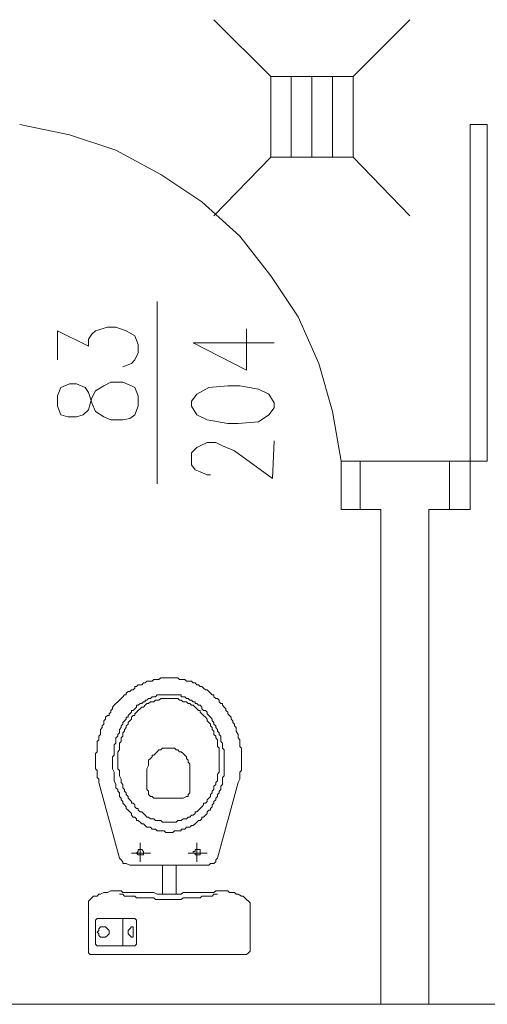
# Model space of a CAD drawing. Header units: inches. Extents: x -1441 to 3871, y -4351 to 2413.
# Tile 177 of 256: x -827 to -711, y 212 to 455. Entities that reach past the tile are written whole.
import ezdxf

# ---------------------------------------------------------------- set-up
doc = ezdxf.new("R2010")
doc.units = ezdxf.units.IN
doc.header["$MEASUREMENT"] = 0
doc.layers.add('at_Entity', color=7, linetype='Continuous')
doc.layers.add('at_Rect', color=7, linetype='Continuous')

msp = doc.modelspace()

# ---------------------------------------------------------------- linework, layer by layer
at = {"layer": 'at_Entity', "color": 7, "lineweight": 15}
for p, q in [((-764.82605, 440.6932), (-778.7939, 454.67058)), ((-744.50875, 440.6932), (-730.53614, 454.67058)), ((-764.82605, 420.80047), (-764.82605, 440.6932)), ((-764.82605, 440.6932), (-744.50875, 440.6932)), ((-759.74553, 420.80047), (-759.74553, 440.6932)), ((-754.66502, 420.80047), (-754.66502, 440.6932)), ((-749.5845, 420.80047), (-749.5845, 440.6932)), ((-744.50875, 420.80047), (-744.50875, 440.6932)), ((-826.62231, 428.86251), (-814.34797, 426.33418)), ((-814.34797, 426.33418), (-802.92277, 422.51783)), ((-802.92277, 422.51783), (-791.9126, 416.55478)), ((-778.7939, 406.39374), (-764.82605, 420.80047)), ((-744.50875, 420.80047), (-764.82605, 420.80047)), ((-730.53614, 406.39374), (-744.50875, 420.80047)), ((-791.9126, 416.55478), (-781.75634, 409.82846)), ((-781.75634, 409.82846), (-772.44444, 401.33708)), ((-772.44444, 401.33708), (-764.82605, 391.60539)), ((-764.82605, 391.60539), (-758.05203, 381.44435)), ((-792.76174, 340.37088), (-792.76174, 385.2607)), ((-758.05203, 381.44435), (-752.97151, 369.9953)), ((-807.99852, 378.05734), (-805.03608, 378.91602)), ((-805.03608, 378.91602), (-802.92277, 378.91602)), ((-802.92277, 378.91602), (-800.38013, 378.05734)), ((-770.75094, 368.32565), (-770.75094, 378.48668)), ((-817.31041, 370.85398), (-817.31041, 378.05734)), ((-817.31041, 378.05734), (-809.69202, 374.24099)), ((-809.69202, 375.95835), (-808.84766, 377.19866)), ((-809.69202, 374.24099), (-809.69202, 375.95835)), ((-808.84766, 377.19866), (-807.99852, 378.05734)), ((-800.38013, 378.05734), (-798.26205, 376.76932)), ((-798.26205, 376.76932), (-797.41769, 374.67033)), ((-797.41769, 374.67033), (-797.41769, 372.57134)), ((-783.87441, 375.09967), (-770.75094, 368.32565)), ((-783.87441, 375.09967), (-763.97691, 375.09967)), ((-797.41769, 372.57134), (-798.26205, 370.85398)), ((-799.11119, 369.9953), (-801.2245, 369.18433)), ((-798.26205, 370.85398), (-799.11119, 369.9953)), ((-752.97151, 369.9953), (-749.5845, 358.16461)), ((-816.46605, 364.07996), (-817.31041, 361.98096)), ((-814.34797, 364.93863), (-816.46605, 364.07996)), ((-812.65447, 364.93863), (-814.34797, 364.93863)), ((-810.53639, 364.07996), (-812.65447, 364.93863)), ((-809.69202, 362.83964), (-810.53639, 364.07996)), ((-807.99852, 363.22128), (-805.88521, 364.5093)), ((-805.88521, 364.5093), (-804.19171, 365.36797)), ((-804.19171, 365.36797), (-801.2245, 365.36797)), ((-801.2245, 365.36797), (-799.11119, 364.5093)), ((-799.11119, 364.5093), (-798.26205, 364.07996)), ((-798.26205, 364.07996), (-797.41769, 361.98096)), ((-780.06283, 364.07996), (-783.02527, 362.4103)), ((-775.40688, 364.5093), (-780.06283, 364.07996)), ((-772.44444, 364.5093), (-775.40688, 364.5093)), ((-767.78849, 363.65062), (-772.44444, 364.5093)), ((-817.31041, 361.98096), (-817.31041, 359.45263)), ((-808.84766, 360.26361), (-809.69202, 362.83964)), ((-809.69202, 358.59395), (-808.84766, 361.55162)), ((-808.84766, 361.55162), (-807.99852, 363.22128)), ((-797.41769, 361.98096), (-797.41769, 359.45263)), ((-783.02527, 362.4103), (-784.29421, 360.69294)), ((-765.24585, 362.4103), (-767.78849, 363.65062)), ((-763.97691, 360.26361), (-765.24585, 362.4103)), ((-817.31041, 359.45263), (-816.46605, 357.30593)), ((-807.99852, 358.16461), (-808.84766, 360.26361)), ((-797.41769, 359.45263), (-798.26205, 357.30593)), ((-784.29421, 360.69294), (-784.29421, 359.45263)), ((-784.29421, 359.45263), (-783.02527, 357.30593)), ((-765.24585, 357.30593), (-763.97691, 359.02329)), ((-763.97691, 359.02329), (-763.97691, 360.26361)), ((-816.46605, 357.30593), (-814.77254, 356.87659)), ((-814.77254, 356.87659), (-812.65447, 356.87659)), ((-812.65447, 356.87659), (-810.96096, 357.30593)), ((-810.96096, 357.30593), (-809.69202, 358.59395)), ((-805.88521, 356.87659), (-807.99852, 358.16461)), ((-804.19171, 356.06562), (-805.88521, 356.87659)), ((-798.26205, 357.30593), (-799.53099, 356.44725)), ((-783.02527, 357.30593), (-780.4874, 356.06562)), ((-767.78849, 355.63628), (-765.24585, 357.30593)), ((-749.5845, 358.16461), (-747.4712, 345.90459)), ((-801.2245, 356.06562), (-804.19171, 356.06562)), ((-799.53099, 356.44725), (-801.2245, 356.06562)), ((-780.4874, 356.06562), (-775.40688, 355.20694)), ((-775.40688, 355.20694), (-772.86901, 355.20694)), ((-772.86901, 355.20694), (-767.78849, 355.63628)), ((-784.29421, 348.00358), (-783.02527, 349.2916)), ((-783.02527, 349.2916), (-782.17614, 349.72094)), ((-782.17614, 349.72094), (-780.4874, 350.53191)), ((-780.4874, 350.53191), (-778.36933, 350.53191)), ((-778.36933, 350.53191), (-776.67582, 349.72094)), ((-776.67582, 349.72094), (-773.71338, 348.43292)), ((-764.40148, 341.6589), (-763.97691, 350.96125)), ((-784.29421, 345.04591), (-784.29421, 348.00358)), ((-773.71338, 348.43292), (-764.40148, 341.6589)), ((-783.44984, 343.75789), (-784.29421, 345.04591)), ((-742.81525, 345.90459), (-747.4712, 345.90459)), ((-747.4712, 345.90459), (-747.4712, 334.02619)), ((-742.81525, 345.90459), (-720.79968, 345.90459)), ((-742.81525, 334.02619), (-742.81525, 345.90459)), ((-742.81525, 334.02619), (-742.81525, 345.90459)), ((-720.79968, 334.02619), (-720.79968, 345.90459)), ((-720.79968, 334.02619), (-720.79968, 345.90459)), ((-720.79968, 345.90459), (-715.72393, 345.90459)), ((-715.72393, 345.90459), (-715.72393, 334.02619)), ((-782.17614, 343.32855), (-783.44984, 343.75789)), ((-780.4874, 342.51757), (-782.17614, 343.32855)), ((-779.63826, 342.51757), (-780.4874, 342.51757)), ((-747.4712, 334.02619), (-742.81525, 334.02619)), ((-742.81525, 334.02619), (-737.73473, 334.02619)), ((-737.73473, 212.12718), (-737.73473, 334.02619)), ((-725.88019, 334.02619), (-725.88019, 212.12718)), ((-725.88019, 334.02619), (-720.79968, 334.02619)), ((-715.72393, 334.02619), (-720.79968, 334.02619)), ((-796.56855, 290.85373), (-796.14875, 291.28307)), ((-796.14875, 291.28307), (-795.72418, 291.28307)), ((-795.72418, 291.28307), (-795.29961, 291.71241)), ((-795.29961, 291.71241), (-794.03068, 291.71241)), ((-794.03068, 291.71241), (-793.60611, 292.14175)), ((-793.60611, 292.14175), (-792.33717, 292.14175)), ((-792.33717, 292.14175), (-791.9126, 292.57108)), ((-791.9126, 292.57108), (-789.7993, 292.57108)), ((-789.7993, 292.57108), (-787.68122, 292.57108)), ((-787.68122, 292.57108), (-787.25665, 292.14175)), ((-787.25665, 292.14175), (-785.98772, 292.14175)), ((-785.98772, 292.14175), (-785.56315, 291.71241)), ((-785.56315, 291.71241), (-784.29421, 291.71241)), ((-784.29421, 291.71241), (-783.87441, 291.28307)), ((-783.87441, 291.28307), (-783.44984, 291.28307)), ((-783.44984, 291.28307), (-783.02527, 290.85373)), ((-800.38013, 288.74519), (-799.95556, 289.16499)), ((-800.38013, 288.32062), (-800.38013, 288.74519)), ((-799.95556, 289.16499), (-799.53099, 289.16499)), ((-799.53099, 289.16499), (-799.11119, 289.58956)), ((-799.11119, 289.58956), (-798.68662, 289.58956)), ((-798.68662, 289.58956), (-798.26205, 289.99505)), ((-798.26205, 289.99505), (-798.26205, 290.42439)), ((-798.26205, 290.42439), (-797.84226, 290.42439)), ((-797.84226, 290.42439), (-797.41769, 290.85373)), ((-797.41769, 290.85373), (-796.56855, 290.85373)), ((-783.02527, 290.85373), (-782.60071, 290.85373)), ((-782.60071, 290.85373), (-782.17614, 290.42439)), ((-782.17614, 290.42439), (-781.75634, 290.42439)), ((-781.75634, 290.42439), (-781.33177, 289.99505)), ((-781.33177, 289.99505), (-780.9072, 289.58956)), ((-780.9072, 289.58956), (-780.4874, 289.58956)), ((-780.4874, 289.58956), (-780.06283, 289.16499)), ((-780.06283, 289.16499), (-779.63826, 288.74519)), ((-779.63826, 288.74519), (-779.21369, 288.32062)), ((-803.34257, 285.78275), (-802.92277, 286.20255)), ((-802.92277, 286.20255), (-802.4982, 286.62712)), ((-802.4982, 286.62712), (-802.07363, 287.05169)), ((-802.07363, 287.05169), (-801.64907, 287.47626)), ((-801.64907, 287.47626), (-801.2245, 287.89606)), ((-801.2245, 287.89606), (-800.8047, 288.32062)), ((-800.8047, 288.32062), (-800.38013, 288.32062)), ((-796.99312, 286.20255), (-797.41769, 285.78275)), ((-796.56855, 286.20255), (-796.99312, 286.20255)), ((-796.14875, 286.62712), (-796.56855, 286.20255)), ((-795.72418, 286.62712), (-796.14875, 286.62712)), ((-795.29961, 287.05169), (-795.72418, 287.05169)), ((-795.72418, 287.05169), (-795.72418, 286.62712)), ((-795.29961, 286.20255), (-795.72418, 285.78275)), ((-794.87981, 287.47626), (-795.29961, 287.05169)), ((-794.87981, 286.20255), (-795.29961, 286.20255)), ((-794.45524, 287.47626), (-794.87981, 287.47626)), ((-794.45524, 286.62712), (-794.87981, 286.20255)), ((-794.03068, 287.89606), (-794.45524, 287.47626)), ((-793.60611, 286.62712), (-794.45524, 286.62712)), ((-793.18154, 287.89606), (-794.03068, 287.89606)), ((-793.18154, 287.05169), (-793.60611, 286.62712)), ((-792.76174, 288.32062), (-793.18154, 287.89606)), ((-792.33717, 287.05169), (-793.18154, 287.05169)), ((-786.83685, 288.32062), (-792.76174, 288.32062)), ((-791.9126, 287.47626), (-792.33717, 287.05169)), ((-787.68122, 287.47626), (-791.9126, 287.47626)), ((-787.25665, 287.05169), (-787.68122, 287.47626)), ((-786.83685, 287.05169), (-787.25665, 287.05169)), ((-786.83685, 287.89606), (-786.83685, 288.32062)), ((-785.98772, 287.89606), (-786.83685, 287.89606)), ((-786.41229, 286.62712), (-786.83685, 287.05169)), ((-785.56315, 286.62712), (-786.41229, 286.62712)), ((-785.56315, 287.47626), (-785.98772, 287.89606)), ((-785.14335, 287.47626), (-785.56315, 287.47626)), ((-785.14335, 286.20255), (-785.56315, 286.62712)), ((-784.71878, 287.05169), (-785.14335, 287.47626)), ((-784.71878, 286.20255), (-785.14335, 286.20255)), ((-784.29421, 287.05169), (-784.71878, 287.05169)), ((-784.29421, 285.78275), (-784.71878, 286.20255)), ((-783.87441, 286.62712), (-784.29421, 287.05169)), ((-783.44984, 286.62712), (-783.87441, 286.62712)), ((-783.44984, 286.20255), (-783.44984, 286.62712)), ((-783.02527, 286.20255), (-783.44984, 286.20255)), ((-782.60071, 285.78275), (-783.02527, 286.20255)), ((-779.21369, 288.32062), (-778.7939, 288.32062)), ((-778.7939, 288.32062), (-778.7939, 287.89606)), ((-778.7939, 287.89606), (-778.36933, 287.47626)), ((-778.36933, 287.47626), (-777.94476, 287.47626)), ((-777.94476, 287.47626), (-777.52496, 287.05169)), ((-777.52496, 287.05169), (-777.52496, 286.62712)), ((-777.52496, 286.62712), (-777.10039, 286.20255)), ((-777.10039, 286.20255), (-776.67582, 286.20255)), ((-776.67582, 286.20255), (-776.67582, 285.78275)), ((-804.61151, 283.66468), (-804.19171, 284.08925)), ((-804.19171, 284.50904), (-803.76714, 284.93361)), ((-804.19171, 284.08925), (-804.19171, 284.50904)), ((-803.76714, 285.35818), (-803.34257, 285.78275)), ((-803.76714, 284.93361), (-803.76714, 285.35818)), ((-799.11119, 284.08925), (-799.53099, 283.66468)), ((-798.68662, 284.50904), (-799.11119, 284.50904)), ((-799.11119, 284.50904), (-799.11119, 284.08925)), ((-798.26205, 284.93361), (-798.68662, 284.50904)), ((-797.84226, 285.35818), (-798.26205, 284.93361)), ((-797.84226, 284.08925), (-798.26205, 283.66468)), ((-797.41769, 285.78275), (-797.84226, 285.78275)), ((-797.84226, 285.78275), (-797.84226, 285.35818)), ((-797.41769, 284.50904), (-797.84226, 284.08925)), ((-796.99312, 284.93361), (-797.41769, 284.50904)), ((-796.56855, 285.35818), (-796.99312, 284.93361)), ((-796.14875, 285.35818), (-796.56855, 285.35818)), ((-795.72418, 285.78275), (-796.14875, 285.35818)), ((-783.87441, 285.78275), (-784.29421, 285.78275)), ((-783.44984, 285.35818), (-783.87441, 285.78275)), ((-783.02527, 284.93361), (-783.44984, 285.35818)), ((-782.60071, 284.50904), (-783.02527, 284.93361)), ((-782.17614, 285.78275), (-782.60071, 285.78275)), ((-782.17614, 284.50904), (-782.60071, 284.50904)), ((-781.75634, 285.35818), (-782.17614, 285.78275)), ((-782.17614, 284.08925), (-782.17614, 284.50904)), ((-781.75634, 283.66468), (-782.17614, 284.08925)), ((-781.75634, 284.93361), (-781.75634, 285.35818)), ((-781.33177, 284.50904), (-781.75634, 284.93361)), ((-780.9072, 284.50904), (-781.33177, 284.50904)), ((-780.4874, 284.08925), (-780.9072, 284.50904)), ((-780.4874, 283.66468), (-780.4874, 284.08925)), ((-776.67582, 285.78275), (-776.25125, 285.35818)), ((-776.25125, 285.35818), (-775.83145, 284.93361)), ((-775.83145, 284.93361), (-775.83145, 284.50904)), ((-775.83145, 284.50904), (-775.40688, 284.08925)), ((-775.40688, 284.08925), (-775.40688, 283.66468)), ((-805.88521, 281.97117), (-805.46065, 282.39574)), ((-805.88521, 281.12203), (-805.88521, 281.97117)), ((-805.46065, 282.82031), (-805.03608, 283.24011)), ((-805.46065, 282.39574), (-805.46065, 282.82031)), ((-805.03608, 283.24011), (-804.61151, 283.24011)), ((-804.61151, 283.24011), (-804.61151, 283.66468)), ((-800.8047, 281.97117), (-801.2245, 281.5466)), ((-801.2245, 281.5466), (-801.2245, 281.12203)), ((-800.38013, 282.39574), (-800.8047, 281.97117)), ((-799.95556, 282.82031), (-800.38013, 282.82031)), ((-800.38013, 282.82031), (-800.38013, 282.39574)), ((-799.53099, 283.66468), (-799.95556, 283.24011)), ((-799.95556, 283.24011), (-799.95556, 282.82031)), ((-799.53099, 281.97117), (-799.95556, 281.5466)), ((-799.95556, 281.5466), (-799.95556, 281.12203)), ((-799.11119, 282.39574), (-799.53099, 281.97117)), ((-798.68662, 283.24011), (-799.11119, 282.82031)), ((-799.11119, 282.82031), (-799.11119, 282.39574)), ((-798.26205, 283.24011), (-798.68662, 283.24011)), ((-798.26205, 283.66468), (-798.26205, 283.24011)), ((-781.33177, 283.24011), (-781.75634, 283.66468)), ((-780.9072, 282.82031), (-781.33177, 283.24011)), ((-780.4874, 282.39574), (-780.9072, 282.82031)), ((-780.06283, 283.24011), (-780.4874, 283.66468)), ((-780.4874, 281.97117), (-780.4874, 282.39574)), ((-780.06283, 281.5466), (-780.4874, 281.97117)), ((-779.63826, 282.82031), (-780.06283, 283.24011)), ((-779.63826, 281.12203), (-780.06283, 281.5466)), ((-779.21369, 282.39574), (-779.63826, 282.82031)), ((-779.21369, 281.97117), (-779.21369, 282.39574)), ((-778.7939, 281.5466), (-779.21369, 281.97117)), ((-778.7939, 281.12203), (-778.7939, 281.5466)), ((-775.40688, 283.66468), (-774.98232, 283.24011)), ((-774.98232, 283.24011), (-774.55775, 282.82031)), ((-774.55775, 282.82031), (-774.55775, 282.39574)), ((-774.55775, 282.39574), (-774.13795, 281.97117)), ((-774.13795, 281.97117), (-774.13795, 281.5466)), ((-774.13795, 281.5466), (-773.71338, 281.12203)), ((-806.72958, 279.8531), (-806.30501, 280.27767)), ((-806.72958, 278.58416), (-806.72958, 279.8531)), ((-806.30501, 280.70223), (-805.88521, 281.12203)), ((-806.30501, 280.27767), (-806.30501, 280.70223)), ((-802.07363, 279.00873), (-802.4982, 278.58416)), ((-801.64907, 280.27767), (-802.07363, 279.8531)), ((-802.07363, 279.8531), (-802.07363, 279.00873)), ((-801.2245, 281.12203), (-801.64907, 280.70223)), ((-801.64907, 280.70223), (-801.64907, 280.27767)), ((-800.8047, 279.4333), (-801.2245, 279.00873)), ((-801.2245, 279.00873), (-801.2245, 278.15959)), ((-800.38013, 280.27767), (-800.8047, 279.8531)), ((-800.8047, 279.8531), (-800.8047, 279.4333)), ((-799.95556, 281.12203), (-800.38013, 280.70223)), ((-800.38013, 280.70223), (-800.38013, 280.27767)), ((-779.63826, 280.70223), (-779.63826, 281.12203)), ((-779.21369, 280.27767), (-779.63826, 280.70223)), ((-779.21369, 279.8531), (-779.21369, 280.27767)), ((-778.7939, 279.4333), (-779.21369, 279.8531)), ((-778.36933, 280.70223), (-778.7939, 281.12203)), ((-778.7939, 278.58416), (-778.7939, 279.4333)), ((-778.36933, 280.27767), (-778.36933, 280.70223)), ((-777.94476, 279.8531), (-778.36933, 280.27767)), ((-777.94476, 279.4333), (-777.94476, 279.8531)), ((-777.52496, 279.00873), (-777.94476, 279.4333)), ((-777.52496, 278.58416), (-777.52496, 279.00873)), ((-773.71338, 281.12203), (-773.71338, 280.70223)), ((-773.71338, 280.70223), (-773.28881, 280.27767)), ((-773.28881, 280.27767), (-773.28881, 279.4333)), ((-773.28881, 279.4333), (-772.86901, 278.58416)), ((-807.57395, 276.89065), (-807.15415, 277.31522)), ((-807.57395, 274.35278), (-807.57395, 276.89065)), ((-807.15415, 278.15959), (-806.72958, 278.58416)), ((-807.15415, 277.31522), (-807.15415, 278.15959)), ((-802.4982, 278.15959), (-802.92277, 277.73979)), ((-802.92277, 277.73979), (-802.92277, 276.47086)), ((-802.4982, 278.58416), (-802.4982, 278.15959)), ((-801.64907, 276.89065), (-802.07363, 276.47086)), ((-801.2245, 278.15959), (-801.64907, 277.73979)), ((-801.64907, 277.73979), (-801.64907, 276.89065)), ((-778.36933, 278.15959), (-778.7939, 278.58416)), ((-778.36933, 277.73979), (-778.36933, 278.15959)), ((-777.94476, 277.31522), (-778.36933, 277.73979)), ((-777.94476, 275.62172), (-777.94476, 277.31522)), ((-777.10039, 278.15959), (-777.52496, 278.58416)), ((-777.10039, 276.89065), (-777.10039, 278.15959)), ((-776.67582, 276.47086), (-777.10039, 276.89065)), ((-772.86901, 278.58416), (-772.86901, 277.73979)), ((-772.86901, 277.73979), (-772.44444, 277.31522)), ((-772.44444, 277.31522), (-772.44444, 275.62172)), ((-807.99852, 273.92821), (-807.57395, 274.35278)), ((-802.92277, 276.47086), (-803.34257, 276.04629)), ((-803.34257, 276.04629), (-803.34257, 273.50364)), ((-802.07363, 274.77735), (-802.4982, 274.35278)), ((-802.4982, 274.35278), (-802.4982, 270.11663)), ((-802.07363, 276.47086), (-802.07363, 274.77735)), ((-792.76174, 274.35278), (-793.18154, 273.92821)), ((-792.33717, 274.77735), (-792.76174, 274.35278)), ((-791.9126, 274.77735), (-792.33717, 274.77735)), ((-791.4928, 275.19715), (-791.9126, 274.77735)), ((-788.52559, 275.19715), (-791.4928, 275.19715)), ((-788.10579, 274.77735), (-788.52559, 275.19715)), ((-787.68122, 274.77735), (-788.10579, 274.77735)), ((-787.25665, 274.35278), (-787.68122, 274.77735)), ((-786.83685, 274.35278), (-787.25665, 274.35278)), ((-786.41229, 273.92821), (-786.83685, 274.35278)), ((-777.52496, 275.19715), (-777.94476, 275.62172)), ((-777.52496, 269.27226), (-777.52496, 275.19715)), ((-776.67582, 275.19715), (-776.67582, 276.47086)), ((-776.25125, 274.77735), (-776.67582, 275.19715)), ((-776.25125, 268.4279), (-776.25125, 274.77735)), ((-772.44444, 275.62172), (-772.01987, 275.19715)), ((-772.01987, 275.19715), (-772.01987, 272.23471)), ((-807.99852, 272.23471), (-807.99852, 273.92821)), ((-807.99852, 270.11663), (-807.99852, 272.23471)), ((-803.34257, 273.50364), (-803.76714, 273.08384)), ((-803.76714, 273.08384), (-803.76714, 270.11663)), ((-794.45524, 272.65928), (-794.87981, 272.23471)), ((-794.87981, 272.23471), (-794.87981, 270.96577)), ((-794.03068, 273.08384), (-794.45524, 272.65928)), ((-793.60611, 273.50364), (-794.03068, 273.50364)), ((-794.03068, 273.50364), (-794.03068, 273.08384)), ((-793.18154, 273.92821), (-793.60611, 273.50364)), ((-785.98772, 273.50364), (-786.41229, 273.92821)), ((-785.56315, 273.08384), (-785.98772, 273.50364)), ((-785.56315, 272.65928), (-785.56315, 273.08384)), ((-785.14335, 272.23471), (-785.56315, 272.65928)), ((-785.14335, 271.81491), (-785.14335, 272.23471)), ((-784.71878, 271.39034), (-785.14335, 271.81491)), ((-772.01987, 272.23471), (-772.01987, 269.69683)), ((-807.57395, 269.69683), (-807.99852, 270.11663)), ((-807.57395, 268.00333), (-807.57395, 269.69683)), ((-803.76714, 270.11663), (-803.34257, 269.27226)), ((-803.34257, 269.27226), (-803.34257, 267.15419)), ((-802.4982, 270.11663), (-802.07363, 269.69683)), ((-802.07363, 269.69683), (-802.07363, 268.4279)), ((-794.87981, 270.96577), (-795.29961, 270.11663)), ((-795.29961, 270.11663), (-795.29961, 265.04089)), ((-784.71878, 264.19175), (-784.71878, 271.39034)), ((-777.94476, 268.84769), (-777.52496, 269.27226)), ((-772.01987, 269.69683), (-772.44444, 269.27226)), ((-772.44444, 269.27226), (-772.44444, 267.57876)), ((-807.15415, 267.57876), (-807.57395, 268.00333)), ((-807.15415, 266.73439), (-807.15415, 267.57876)), ((-803.34257, 267.15419), (-802.92277, 266.30982)), ((-802.07363, 268.4279), (-801.64907, 267.57876)), ((-801.64907, 267.57876), (-801.64907, 266.73439)), ((-778.36933, 266.73439), (-777.94476, 267.15419)), ((-777.94476, 267.15419), (-777.94476, 268.84769)), ((-776.67582, 268.00333), (-776.25125, 268.4279)), ((-776.67582, 266.30982), (-776.67582, 268.00333)), ((-772.44444, 267.57876), (-772.86901, 266.73439)), ((-802.07363, 248.10583), (-807.15415, 266.73439)), ((-802.92277, 266.30982), (-802.92277, 265.46545)), ((-802.92277, 265.46545), (-802.4982, 265.04089)), ((-802.4982, 265.04089), (-802.4982, 264.61632)), ((-802.4982, 264.61632), (-802.07363, 264.19175)), ((-801.64907, 266.73439), (-801.2245, 266.30982)), ((-801.2245, 266.30982), (-801.2245, 265.46545)), ((-801.2245, 265.46545), (-800.8047, 265.04089)), ((-800.8047, 265.04089), (-800.8047, 264.61632)), ((-800.8047, 264.61632), (-800.38013, 264.19175)), ((-795.29961, 265.04089), (-794.87981, 264.61632)), ((-794.87981, 264.61632), (-794.87981, 263.77195)), ((-779.21369, 264.61632), (-778.7939, 265.04089)), ((-779.21369, 264.19175), (-779.21369, 264.61632)), ((-778.7939, 265.88525), (-778.36933, 266.30982)), ((-778.7939, 265.04089), (-778.7939, 265.88525)), ((-778.36933, 266.30982), (-778.36933, 266.73439)), ((-772.86901, 266.73439), (-777.94476, 248.10583)), ((-777.52496, 264.61632), (-777.10039, 265.04089)), ((-777.52496, 264.19175), (-777.52496, 264.61632)), ((-777.10039, 265.88525), (-776.67582, 266.30982)), ((-777.10039, 265.04089), (-777.10039, 265.88525)), ((-802.07363, 264.19175), (-802.07363, 263.34738)), ((-802.07363, 263.34738), (-801.64907, 262.92281)), ((-801.64907, 262.92281), (-801.64907, 262.49824)), ((-801.64907, 262.49824), (-801.2245, 262.07844)), ((-801.2245, 262.07844), (-801.2245, 261.65387)), ((-800.38013, 264.19175), (-800.38013, 263.77195)), ((-800.38013, 263.77195), (-799.95556, 263.34738)), ((-799.95556, 263.34738), (-799.95556, 262.92281)), ((-799.95556, 262.92281), (-799.53099, 262.49824)), ((-799.53099, 262.49824), (-799.11119, 262.07844)), ((-799.11119, 262.07844), (-799.11119, 261.65387)), ((-794.87981, 263.77195), (-794.45524, 263.34738)), ((-794.45524, 263.34738), (-794.03068, 263.34738)), ((-794.03068, 263.34738), (-793.60611, 262.92281)), ((-793.60611, 262.92281), (-789.7993, 262.92281)), ((-789.7993, 262.92281), (-786.41229, 262.92281)), ((-786.41229, 262.92281), (-785.56315, 263.34738)), ((-785.56315, 263.34738), (-785.14335, 263.34738)), ((-785.14335, 263.77195), (-784.71878, 264.19175)), ((-785.14335, 263.34738), (-785.14335, 263.77195)), ((-780.9072, 261.65387), (-780.4874, 262.07844)), ((-780.4874, 262.49824), (-780.06283, 262.92281)), ((-780.4874, 262.07844), (-780.4874, 262.49824)), ((-780.06283, 262.92281), (-779.63826, 263.34738)), ((-779.63826, 263.77195), (-779.21369, 264.19175)), ((-779.63826, 263.34738), (-779.63826, 263.77195)), ((-778.7939, 262.07844), (-778.36933, 262.49824)), ((-778.7939, 261.65387), (-778.7939, 262.07844)), ((-778.36933, 262.92281), (-777.94476, 263.34738)), ((-778.36933, 262.49824), (-778.36933, 262.92281)), ((-777.94476, 263.77195), (-777.52496, 264.19175)), ((-777.94476, 263.34738), (-777.94476, 263.77195)), ((-801.2245, 261.65387), (-800.8047, 261.2293)), ((-800.8047, 261.2293), (-800.38013, 260.80474)), ((-800.38013, 260.80474), (-800.38013, 260.38494)), ((-800.38013, 260.38494), (-799.95556, 259.96037)), ((-799.95556, 259.96037), (-799.53099, 259.5358)), ((-799.53099, 259.5358), (-799.11119, 259.11123)), ((-799.11119, 261.65387), (-798.68662, 261.65387)), ((-798.68662, 261.65387), (-798.26205, 261.2293)), ((-798.26205, 261.2293), (-798.26205, 260.80474)), ((-798.26205, 260.80474), (-797.84226, 260.38494)), ((-797.84226, 260.38494), (-797.41769, 260.38494)), ((-797.41769, 260.38494), (-797.41769, 259.96037)), ((-797.41769, 259.96037), (-796.99312, 259.5358)), ((-796.99312, 259.5358), (-796.56855, 259.5358)), ((-796.56855, 259.5358), (-796.14875, 259.11123)), ((-783.44984, 259.11123), (-783.44984, 259.5358)), ((-783.44984, 259.5358), (-783.02527, 259.5358)), ((-783.02527, 259.5358), (-782.60071, 259.96037)), ((-782.60071, 259.96037), (-782.17614, 260.38494)), ((-782.17614, 260.38494), (-781.75634, 260.80474)), ((-781.75634, 260.80474), (-781.33177, 261.2293)), ((-781.33177, 261.2293), (-781.33177, 261.65387)), ((-781.33177, 261.65387), (-780.9072, 261.65387)), ((-780.4874, 259.5358), (-780.06283, 259.96037)), ((-780.4874, 259.11123), (-780.4874, 259.5358)), ((-780.06283, 259.96037), (-779.63826, 259.96037)), ((-779.63826, 260.38494), (-779.21369, 260.80474)), ((-779.63826, 259.96037), (-779.63826, 260.38494)), ((-779.21369, 261.2293), (-778.7939, 261.65387)), ((-779.21369, 260.80474), (-779.21369, 261.2293)), ((-799.11119, 259.11123), (-799.11119, 258.69143)), ((-799.11119, 258.69143), (-798.68662, 258.26686)), ((-798.68662, 258.26686), (-798.26205, 258.26686)), ((-798.26205, 258.26686), (-797.84226, 257.84229)), ((-797.84226, 257.84229), (-797.84226, 257.42249)), ((-797.84226, 257.42249), (-797.41769, 257.42249)), ((-797.41769, 257.42249), (-796.99312, 256.99793)), ((-796.14875, 259.11123), (-795.72418, 258.69143)), ((-795.72418, 258.69143), (-795.29961, 258.26686)), ((-795.29961, 258.26686), (-794.87981, 258.26686)), ((-794.87981, 258.26686), (-794.45524, 257.84229)), ((-794.45524, 257.84229), (-793.60611, 257.84229)), ((-793.60611, 257.84229), (-793.18154, 257.42249)), ((-793.18154, 257.42249), (-791.9126, 257.42249)), ((-791.9126, 257.42249), (-791.4928, 256.99793)), ((-788.10579, 256.99793), (-787.68122, 257.42249)), ((-787.68122, 257.42249), (-786.83685, 257.42249)), ((-786.83685, 257.42249), (-786.41229, 257.84229)), ((-786.41229, 257.84229), (-785.56315, 257.84229)), ((-785.56315, 257.84229), (-785.14335, 258.26686)), ((-785.14335, 258.26686), (-784.71878, 258.26686)), ((-784.71878, 258.26686), (-784.29421, 258.69143)), ((-784.29421, 258.69143), (-783.87441, 258.69143)), ((-783.87441, 258.69143), (-783.44984, 259.11123)), ((-783.02527, 256.99793), (-782.60071, 257.42249)), ((-782.60071, 257.42249), (-782.17614, 257.42249)), ((-782.17614, 257.42249), (-781.75634, 257.84229)), ((-781.75634, 257.84229), (-781.75634, 258.26686)), ((-781.75634, 258.26686), (-781.33177, 258.26686)), ((-781.33177, 258.26686), (-780.9072, 258.69143)), ((-780.9072, 258.69143), (-780.4874, 259.11123)), ((-796.99312, 256.99793), (-796.56855, 256.57336)), ((-796.56855, 256.57336), (-796.14875, 256.57336)), ((-796.14875, 256.57336), (-795.72418, 256.14879)), ((-795.72418, 256.14879), (-795.29961, 255.72899)), ((-795.29961, 255.72899), (-794.45524, 255.72899)), ((-794.45524, 255.72899), (-794.03068, 255.30442)), ((-794.03068, 255.30442), (-793.18154, 255.30442)), ((-793.18154, 255.30442), (-792.76174, 254.87985)), ((-792.76174, 254.87985), (-791.06823, 254.87985)), ((-791.4928, 256.99793), (-789.7993, 256.99793)), ((-791.06823, 254.87985), (-790.64366, 254.46005)), ((-789.7993, 256.99793), (-788.10579, 256.99793)), ((-788.95016, 254.46005), (-788.52559, 254.87985)), ((-788.52559, 254.87985), (-786.83685, 254.87985)), ((-786.83685, 254.87985), (-786.83685, 255.30442)), ((-786.83685, 255.30442), (-785.98772, 255.30442)), ((-785.98772, 255.30442), (-785.56315, 255.72899)), ((-785.56315, 255.72899), (-784.71878, 255.72899)), ((-784.71878, 255.72899), (-784.29421, 256.14879)), ((-784.29421, 256.14879), (-783.87441, 256.14879)), ((-783.87441, 256.14879), (-783.44984, 256.57336)), ((-783.44984, 256.57336), (-783.02527, 256.99793)), ((-790.64366, 254.46005), (-789.7993, 254.46005)), ((-789.7993, 254.46005), (-788.95016, 254.46005)), ((-797.41769, 249.79933), (-797.41769, 250.2239)), ((-797.41769, 250.2239), (-796.56855, 250.2239)), ((-796.99312, 247.26146), (-796.99312, 251.91741)), ((-796.56855, 250.2239), (-796.14875, 249.79933)), ((-783.02527, 250.2239), (-783.44984, 250.2239)), ((-783.44984, 250.2239), (-783.44984, 249.79933)), ((-783.02527, 247.26146), (-783.02527, 251.91741)), ((-782.17614, 250.2239), (-783.02527, 250.2239)), ((-782.17614, 248.95497), (-782.17614, 250.2239)), ((-801.64907, 247.68603), (-802.07363, 248.10583)), ((-801.2245, 247.26146), (-801.64907, 247.68603)), ((-794.45524, 249.37954), (-799.11119, 249.37954)), ((-797.84226, 249.37954), (-797.41769, 249.79933)), ((-797.41769, 248.95497), (-797.84226, 249.37954)), ((-796.14875, 248.95497), (-797.41769, 248.95497)), ((-796.14875, 249.79933), (-796.14875, 248.95497)), ((-780.4874, 249.37954), (-785.14335, 249.37954)), ((-783.44984, 249.79933), (-783.87441, 249.79933)), ((-783.87441, 249.79933), (-783.87441, 249.37954)), ((-783.87441, 249.37954), (-783.44984, 249.37954)), ((-783.44984, 249.37954), (-783.44984, 248.95497)), ((-783.44984, 248.95497), (-782.17614, 248.95497)), ((-777.94476, 248.10583), (-778.36933, 247.68603)), ((-778.36933, 247.68603), (-778.36933, 247.26146)), ((-801.2245, 246.83689), (-801.2245, 247.26146)), ((-800.38013, 246.83689), (-801.2245, 246.83689)), ((-799.53099, 246.41709), (-800.38013, 246.83689)), ((-797.84226, 246.41709), (-799.53099, 246.41709)), ((-789.7993, 246.41709), (-797.84226, 246.41709)), ((-791.4928, 239.2185), (-791.4928, 246.41709)), ((-781.75634, 246.41709), (-789.7993, 246.41709)), ((-788.10579, 239.2185), (-788.10579, 246.41709)), ((-780.06283, 246.41709), (-781.75634, 246.41709)), ((-779.63826, 246.83689), (-780.06283, 246.41709)), ((-778.7939, 246.83689), (-779.63826, 246.83689)), ((-778.36933, 247.26146), (-778.7939, 246.83689)), ((-809.69202, 237.525), (-809.26746, 237.94957)), ((-809.26746, 237.94957), (-808.84766, 238.37413)), ((-808.84766, 238.37413), (-808.42309, 238.79393)), ((-808.42309, 238.79393), (-807.57395, 238.79393)), ((-807.57395, 238.79393), (-807.15415, 239.2185)), ((-807.15415, 239.2185), (-806.72958, 239.2185)), ((-806.72958, 239.2185), (-805.88521, 239.64307)), ((-805.88521, 239.64307), (-805.03608, 239.64307)), ((-805.03608, 239.64307), (-804.19171, 240.06287)), ((-804.19171, 240.06287), (-801.64907, 240.06287)), ((-801.2245, 239.2185), (-802.07363, 239.2185)), ((-801.64907, 240.06287), (-801.2245, 239.64307)), ((-801.2245, 239.64307), (-793.60611, 239.64307)), ((-800.8047, 238.79393), (-801.2245, 239.2185)), ((-798.26205, 238.79393), (-800.8047, 238.79393)), ((-797.84226, 238.37413), (-798.26205, 238.79393)), ((-793.60611, 238.37413), (-797.84226, 238.37413)), ((-793.60611, 239.64307), (-792.76174, 239.2185)), ((-793.18154, 237.94957), (-793.60611, 238.37413)), ((-786.83685, 237.94957), (-793.18154, 237.94957)), ((-792.76174, 239.2185), (-789.7993, 239.2185)), ((-789.7993, 239.2185), (-786.83685, 239.2185)), ((-789.7993, 239.2185), (-789.37473, 239.2185)), ((-786.83685, 239.2185), (-786.41229, 239.64307)), ((-786.41229, 238.37413), (-786.83685, 237.94957)), ((-786.41229, 239.64307), (-778.7939, 239.64307)), ((-782.17614, 238.37413), (-786.41229, 238.37413)), ((-781.75634, 238.79393), (-782.17614, 238.37413)), ((-779.21369, 238.79393), (-781.75634, 238.79393)), ((-778.7939, 239.2185), (-779.21369, 238.79393)), ((-778.7939, 239.64307), (-778.36933, 240.06287)), ((-777.94476, 239.2185), (-778.7939, 239.2185)), ((-778.36933, 240.06287), (-775.40688, 240.06287)), ((-775.40688, 240.06287), (-774.98232, 239.64307)), ((-774.98232, 239.64307), (-773.71338, 239.64307)), ((-773.71338, 239.64307), (-773.28881, 239.2185)), ((-773.28881, 239.2185), (-772.86901, 239.2185)), ((-772.86901, 239.2185), (-772.01987, 238.79393)), ((-772.01987, 238.79393), (-771.5953, 238.79393)), ((-771.5953, 238.79393), (-771.17073, 238.37413)), ((-771.17073, 238.37413), (-770.75094, 237.94957)), ((-770.75094, 237.94957), (-770.32637, 237.525)), ((-809.69202, 224.82609), (-809.69202, 237.525)), ((-770.32637, 237.525), (-769.9018, 237.10043)), ((-769.9018, 237.10043), (-769.9018, 225.25066)), ((-807.99852, 232.86905), (-807.57395, 233.29362)), ((-807.99852, 226.94416), (-807.99852, 232.86905)), ((-807.57395, 233.29362), (-798.26205, 233.29362)), ((-801.2245, 226.5196), (-801.2245, 233.29362)), ((-798.26205, 233.29362), (-797.84226, 232.86905)), ((-797.84226, 232.86905), (-797.84226, 226.94416)), ((-807.15415, 230.75097), (-806.72958, 231.17554)), ((-807.15415, 230.33118), (-807.15415, 230.75097)), ((-806.72958, 231.17554), (-805.46065, 231.17554)), ((-805.46065, 231.17554), (-805.03608, 230.75097)), ((-805.03608, 230.75097), (-804.61151, 230.33118)), ((-799.53099, 230.75097), (-799.95556, 230.33118)), ((-799.11119, 231.17554), (-799.53099, 230.75097)), ((-798.68662, 231.17554), (-799.11119, 231.17554)), ((-798.68662, 229.90661), (-798.68662, 231.17554)), ((-807.57395, 229.90661), (-807.15415, 230.33118)), ((-807.15415, 229.48204), (-807.57395, 229.90661)), ((-807.15415, 229.05747), (-807.15415, 229.48204)), ((-806.72958, 228.63767), (-807.15415, 229.05747)), ((-805.88521, 228.63767), (-806.72958, 228.63767)), ((-805.46065, 228.63767), (-805.88521, 228.63767)), ((-805.03608, 229.05747), (-805.46065, 228.63767)), ((-804.61151, 229.48204), (-805.03608, 229.05747)), ((-804.61151, 230.33118), (-804.61151, 229.48204)), ((-799.95556, 230.33118), (-799.95556, 229.48204)), ((-799.95556, 229.48204), (-799.53099, 229.05747)), ((-799.53099, 229.05747), (-799.11119, 228.63767)), ((-799.11119, 228.63767), (-798.68662, 228.63767)), ((-798.68662, 228.63767), (-798.68662, 229.90661)), ((-807.57395, 226.5196), (-807.99852, 226.94416)), ((-799.11119, 226.5196), (-807.57395, 226.5196)), ((-798.26205, 226.5196), (-799.11119, 226.5196)), ((-797.84226, 226.94416), (-798.26205, 226.5196)), ((-809.26746, 224.40629), (-809.69202, 224.82609)), ((-770.75094, 224.40629), (-809.26746, 224.40629)), ((-770.32637, 224.82609), (-770.75094, 224.40629)), ((-769.9018, 225.25066), (-770.32637, 224.82609)), ((-1011.60083, 212.12718), (-513.81513, 212.12718))]:
    msp.add_line(p, q, dxfattribs=at)
at = {"layer": 'at_Rect', "color": 7, "lineweight": 15}
for p, q in [((-711.49203, 428.86919), (-715.72393, 428.86919)), ((-715.72393, 345.90459), (-715.72393, 428.86919)), ((-711.49203, 428.86919), (-711.49203, 345.90459)), ((-715.72393, 345.90459), (-711.49203, 345.90459))]:
    msp.add_line(p, q, dxfattribs=at)

doc.saveas('drawing.dxf')
